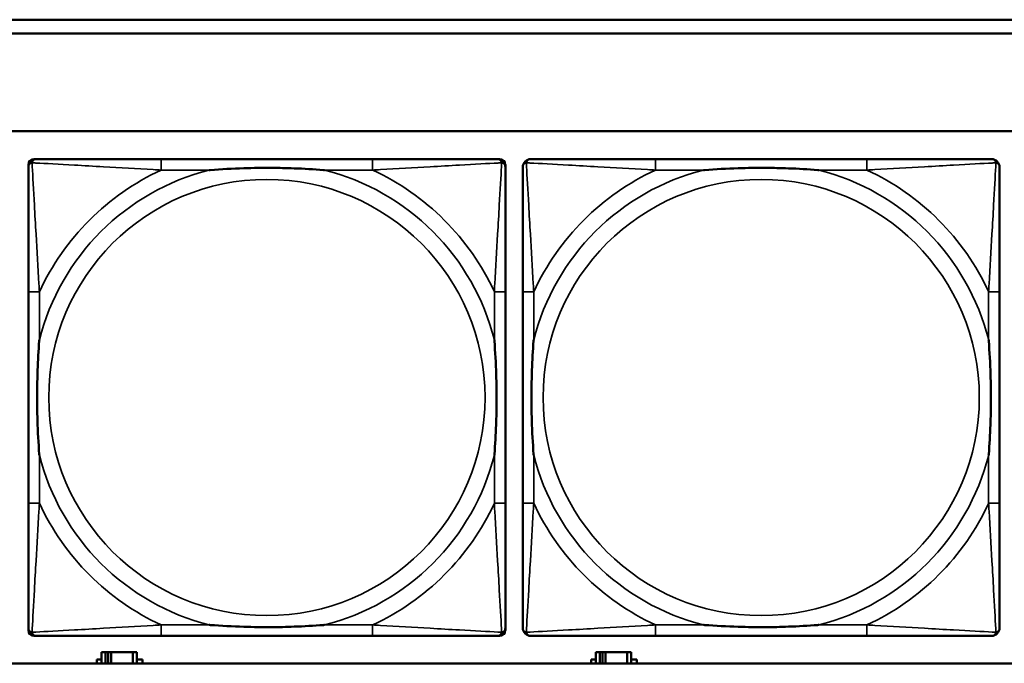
# Model space of a CAD drawing. Header units: inches. Extents: x 1.9 to 64.4, y 1.6 to 69.2.
# Tile 77 of 256: x 23.9 to 25.3, y 55.2 to 56.1. Entities that reach past the tile are written whole.
import ezdxf

# ---------------------------------------------------------------- set-up
doc = ezdxf.new("R2010")
doc.units = ezdxf.units.IN
doc.header["$MEASUREMENT"] = 0
doc.layers.add('Visible (ANSI)', color=7, linetype='Continuous', lineweight=50)
doc.layers.add('Visible Narrow (ANSI)', color=7, linetype='Continuous', lineweight=35)

msp = doc.modelspace()

# ---------------------------------------------------------------- linework, layer by layer
at = {"layer": 'Visible (ANSI)'}
for p, q in [((22.395, 56.0963), (33.41, 56.0963)), ((33.41, 56.0763), (22.395, 56.0763)), ((22.395, 55.9363), (45.17, 55.9363)), ((23.8745, 55.896), (23.8785, 55.896)), ((24.3611, 55.896), (24.0572, 55.896)), ((24.5399, 55.896), (24.5438, 55.896)), ((25.0711, 55.896), (24.7672, 55.896)), ((23.8666, 55.2189), (23.8666, 55.8881)), ((24.5517, 55.8881), (24.5517, 55.8842)), ((23.8666, 55.7055), (23.8666, 55.4015)), ((24.5517, 55.4015), (24.5517, 55.7055)), ((24.5766, 55.7055), (24.5766, 55.4015)), ((25.2617, 55.4015), (25.2617, 55.7055)), ((24.5517, 55.2228), (24.5517, 55.2189)), ((24.5438, 55.211), (23.8745, 55.211)), ((24.0572, 55.211), (24.3611, 55.211)), ((24.7672, 55.211), (25.0711, 55.211)), ((23.9774, 55.1876), (23.9716, 55.1876)), ((23.9716, 55.1876), (23.9716, 55.1716)), ((23.9774, 55.1876), (23.9814, 55.1876)), ((23.9774, 55.1716), (23.9774, 55.1876)), ((23.9814, 55.1716), (23.9814, 55.1876)), ((23.9814, 55.1876), (23.9855, 55.1876)), ((23.9855, 55.1876), (23.9855, 55.1716)), ((23.9855, 55.1876), (24.0167, 55.1876)), ((24.0167, 55.1876), (24.0167, 55.1716)), ((24.0226, 55.1876), (24.0167, 55.1876)), ((24.0226, 55.1716), (24.0226, 55.1876)), ((24.6874, 55.1876), (24.6816, 55.1876)), ((24.6816, 55.1876), (24.6816, 55.1716)), ((24.6874, 55.1876), (24.6914, 55.1876)), ((24.6874, 55.1716), (24.6874, 55.1876)), ((24.6914, 55.1716), (24.6914, 55.1876)), ((24.6914, 55.1876), (24.6955, 55.1876)), ((24.6955, 55.1876), (24.6955, 55.1716)), ((24.6955, 55.1876), (24.7267, 55.1876)), ((24.7267, 55.1876), (24.7267, 55.1716)), ((24.7326, 55.1876), (24.7267, 55.1876)), ((24.7326, 55.1716), (24.7326, 55.1876)), ((45.17, 55.1716), (22.395, 55.1716)), ((23.9651, 55.1716), (23.9651, 55.1771)), ((23.9651, 55.1771), (23.9716, 55.1771)), ((24.0226, 55.1771), (24.0307, 55.1771)), ((24.0307, 55.1771), (24.0307, 55.1716)), ((24.6751, 55.1716), (24.6751, 55.1771)), ((24.6751, 55.1771), (24.6816, 55.1771)), ((24.7326, 55.1771), (24.7407, 55.1771)), ((24.7407, 55.1771), (24.7407, 55.1716))]:
    msp.add_line(p, q, dxfattribs=at)
for centre, radius, start, end in [((23.8745, 55.8881), 0.00787, 90, 180), ((23.8785, 55.8842), 0.0118, 90, 180), ((24.5399, 55.8842), 0.0118, 0, 90), ((24.5438, 55.8881), 0.00787, 0, 90), ((24.5885, 55.8842), 0.0118, 90, 180), ((25.2499, 55.8842), 0.0118, 0, 90), ((23.8785, 55.2228), 0.0118, 180, 270), ((23.8745, 55.2189), 0.00787, 180, 270), ((24.5399, 55.2228), 0.0118, 270, 360), ((24.5438, 55.2189), 0.00787, 270, 0), ((24.5885, 55.2228), 0.0118, 180, 270), ((25.2499, 55.2228), 0.0118, 270, 360)]:
    msp.add_arc(centre, radius, start, end, dxfattribs=at)
for points, knots in [([(24.0572, 55.896), (24.0536, 55.896), (24.05, 55.896), (24.0464, 55.896), (24.0132, 55.896), (23.9795, 55.896), (23.9487, 55.896), (23.9217, 55.896), (23.8962, 55.896), (23.8827, 55.896), (23.8811, 55.896), (23.8797, 55.896), (23.8785, 55.896)], [0, 0, 0, 0, 0.0272471, 0.0272471, 0.0272471, 0.2790553, 0.2790553, 0.2790553, 0.4988354, 0.4988354, 0.4988354, 0.5252205, 0.5252205, 0.5252205, 0.5252205]), ([(24.5399, 55.896), (24.525, 55.896), (24.4834, 55.896), (24.4427, 55.896), (24.4162, 55.896), (24.3883, 55.896), (24.3611, 55.896)], [-0.5252205, -0.5252205, -0.5252205, -0.5252205, -0.20743, -0.20743, -0.20743, 0, 0, 0, 0]), ([(24.7672, 55.896), (24.7636, 55.896), (24.76, 55.896), (24.7564, 55.896), (24.7232, 55.896), (24.6895, 55.896), (24.6587, 55.896), (24.6317, 55.896), (24.6062, 55.896), (24.5927, 55.896), (24.5911, 55.896), (24.5897, 55.896), (24.5885, 55.896)], [0, 0, 0, 0, 0.0272471, 0.0272471, 0.0272471, 0.2790553, 0.2790553, 0.2790553, 0.4988354, 0.4988354, 0.4988354, 0.5252205, 0.5252205, 0.5252205, 0.5252205]), ([(25.2499, 55.896), (25.235, 55.896), (25.1934, 55.896), (25.1527, 55.896), (25.1262, 55.896), (25.0983, 55.896), (25.0711, 55.896)], [-0.5252205, -0.5252205, -0.5252205, -0.5252205, -0.20743, -0.20743, -0.20743, 0, 0, 0, 0]), ([(23.8666, 55.8842), (23.8666, 55.8693), (23.8666, 55.8277), (23.8666, 55.7871), (23.8666, 55.7605), (23.8666, 55.7327), (23.8666, 55.7055)], [-0.5252205, -0.5252205, -0.5252205, -0.5252205, -0.20743, -0.20743, -0.20743, 0, 0, 0, 0]), ([(24.1264, 55.8803), (24.1268, 55.8803), (24.1273, 55.8803), (24.1438, 55.8816), (24.1598, 55.8824), (24.1828, 55.8831), (24.1895, 55.8833), (24.1987, 55.8834), (24.2011, 55.8834), (24.2052, 55.8834), (24.2068, 55.8834), (24.21, 55.8834), (24.2115, 55.8834), (24.2151, 55.8834), (24.2171, 55.8834), (24.2233, 55.8834), (24.2274, 55.8833), (24.2371, 55.8831), (24.2427, 55.8829), (24.2625, 55.8822), (24.2766, 55.8814), (24.291, 55.8803), (24.2915, 55.8803), (24.2919, 55.8803)], [-0.416114, -0.416114, -0.416114, -0.416114, -0.4127691, -0.4127691, -0.2896446, -0.2896446, -0.2388934, -0.2388934, -0.2201881, -0.2201881, -0.2080204, -0.2080204, -0.196499, -0.196499, -0.1809939, -0.1809939, -0.149741, -0.149741, -0.1073162, -0.1073162, 0, 0, 0.0033356, 0.0033356, 0.0033356, 0.0033356]), ([(24.5517, 55.7055), (24.5517, 55.709), (24.5517, 55.7126), (24.5517, 55.7162), (24.5517, 55.7494), (24.5517, 55.7831), (24.5517, 55.814), (24.5517, 55.8409), (24.5517, 55.8665), (24.5517, 55.8799), (24.5517, 55.8815), (24.5517, 55.883), (24.5517, 55.8842)], [0, 0, 0, 0, 0.0272471, 0.0272471, 0.0272471, 0.2790553, 0.2790553, 0.2790553, 0.4988354, 0.4988354, 0.4988354, 0.5252205, 0.5252205, 0.5252205, 0.5252205]), ([(24.5766, 55.8842), (24.5766, 55.8693), (24.5766, 55.8277), (24.5766, 55.7871), (24.5766, 55.7605), (24.5766, 55.7327), (24.5766, 55.7055)], [-0.5252205, -0.5252205, -0.5252205, -0.5252205, -0.20743, -0.20743, -0.20743, 0, 0, 0, 0]), ([(24.8364, 55.8803), (24.8368, 55.8803), (24.8373, 55.8803), (24.8538, 55.8816), (24.8698, 55.8824), (24.8928, 55.8831), (24.8995, 55.8833), (24.9087, 55.8834), (24.9111, 55.8834), (24.9152, 55.8834), (24.9168, 55.8834), (24.92, 55.8834), (24.9215, 55.8834), (24.9251, 55.8834), (24.9271, 55.8834), (24.9333, 55.8834), (24.9374, 55.8833), (24.9471, 55.8831), (24.9527, 55.8829), (24.9725, 55.8822), (24.9866, 55.8814), (25.001, 55.8803), (25.0015, 55.8803), (25.0019, 55.8803)], [-0.416114, -0.416114, -0.416114, -0.416114, -0.4127691, -0.4127691, -0.2896446, -0.2896446, -0.2388934, -0.2388934, -0.2201881, -0.2201881, -0.2080204, -0.2080204, -0.196499, -0.196499, -0.1809939, -0.1809939, -0.149741, -0.149741, -0.1073162, -0.1073162, 0, 0, 0.0033356, 0.0033356, 0.0033356, 0.0033356]), ([(25.2617, 55.7055), (25.2617, 55.709), (25.2617, 55.7126), (25.2617, 55.7162), (25.2617, 55.7494), (25.2617, 55.7831), (25.2617, 55.814), (25.2617, 55.8409), (25.2617, 55.8665), (25.2617, 55.8799), (25.2617, 55.8815), (25.2617, 55.883), (25.2617, 55.8842)], [0, 0, 0, 0, 0.0272471, 0.0272471, 0.0272471, 0.2790553, 0.2790553, 0.2790553, 0.4988354, 0.4988354, 0.4988354, 0.5252205, 0.5252205, 0.5252205, 0.5252205]), ([(23.8824, 55.4708), (23.8824, 55.4712), (23.8823, 55.4716), (23.8811, 55.4881), (23.8802, 55.5042), (23.8795, 55.5271), (23.8794, 55.5338), (23.8793, 55.543), (23.8792, 55.5455), (23.8792, 55.5496), (23.8792, 55.5512), (23.8792, 55.5543), (23.8792, 55.5558), (23.8792, 55.5594), (23.8792, 55.5615), (23.8793, 55.5676), (23.8794, 55.5718), (23.8796, 55.5815), (23.8797, 55.5871), (23.8804, 55.6069), (23.8812, 55.6209), (23.8823, 55.6354), (23.8824, 55.6358), (23.8824, 55.6362)], [-0.416114, -0.416114, -0.416114, -0.416114, -0.4127691, -0.4127691, -0.2896446, -0.2896446, -0.2388934, -0.2388934, -0.2201881, -0.2201881, -0.2080204, -0.2080204, -0.196499, -0.196499, -0.1809939, -0.1809939, -0.149741, -0.149741, -0.1073162, -0.1073162, 0, 0, 0.0033356, 0.0033356, 0.0033356, 0.0033356]), ([(24.5359, 55.6362), (24.536, 55.6358), (24.536, 55.6354), (24.5372, 55.6189), (24.5381, 55.6028), (24.5388, 55.5799), (24.5389, 55.5732), (24.5391, 55.564), (24.5391, 55.5615), (24.5391, 55.5574), (24.5391, 55.5558), (24.5391, 55.5527), (24.5391, 55.5512), (24.5391, 55.5476), (24.5391, 55.5456), (24.539, 55.5394), (24.539, 55.5352), (24.5388, 55.5255), (24.5386, 55.5199), (24.5379, 55.5002), (24.5371, 55.4861), (24.536, 55.4716), (24.536, 55.4712), (24.5359, 55.4708)], [-0.416114, -0.416114, -0.416114, -0.416114, -0.4127691, -0.4127691, -0.2896446, -0.2896446, -0.2388934, -0.2388934, -0.2201881, -0.2201881, -0.2080204, -0.2080204, -0.196499, -0.196499, -0.1809939, -0.1809939, -0.149741, -0.149741, -0.1073162, -0.1073162, 0, 0, 0.0033356, 0.0033356, 0.0033356, 0.0033356]), ([(24.5924, 55.4708), (24.5924, 55.4712), (24.5923, 55.4716), (24.5911, 55.4881), (24.5902, 55.5042), (24.5895, 55.5271), (24.5894, 55.5338), (24.5893, 55.543), (24.5892, 55.5455), (24.5892, 55.5496), (24.5892, 55.5512), (24.5892, 55.5543), (24.5892, 55.5558), (24.5892, 55.5594), (24.5892, 55.5615), (24.5893, 55.5676), (24.5894, 55.5718), (24.5896, 55.5815), (24.5897, 55.5871), (24.5904, 55.6069), (24.5912, 55.6209), (24.5923, 55.6354), (24.5924, 55.6358), (24.5924, 55.6362)], [-0.416114, -0.416114, -0.416114, -0.416114, -0.4127691, -0.4127691, -0.2896446, -0.2896446, -0.2388934, -0.2388934, -0.2201881, -0.2201881, -0.2080204, -0.2080204, -0.196499, -0.196499, -0.1809939, -0.1809939, -0.149741, -0.149741, -0.1073162, -0.1073162, 0, 0, 0.0033356, 0.0033356, 0.0033356, 0.0033356]), ([(25.2459, 55.6362), (25.246, 55.6358), (25.246, 55.6354), (25.2472, 55.6189), (25.2481, 55.6028), (25.2488, 55.5799), (25.2489, 55.5732), (25.2491, 55.564), (25.2491, 55.5615), (25.2491, 55.5574), (25.2491, 55.5558), (25.2491, 55.5527), (25.2491, 55.5512), (25.2491, 55.5476), (25.2491, 55.5456), (25.249, 55.5394), (25.249, 55.5352), (25.2488, 55.5255), (25.2486, 55.5199), (25.2479, 55.5002), (25.2471, 55.4861), (25.246, 55.4716), (25.246, 55.4712), (25.2459, 55.4708)], [-0.416114, -0.416114, -0.416114, -0.416114, -0.4127691, -0.4127691, -0.2896446, -0.2896446, -0.2388934, -0.2388934, -0.2201881, -0.2201881, -0.2080204, -0.2080204, -0.196499, -0.196499, -0.1809939, -0.1809939, -0.149741, -0.149741, -0.1073162, -0.1073162, 0, 0, 0.0033356, 0.0033356, 0.0033356, 0.0033356]), ([(23.8666, 55.4015), (23.8666, 55.3743), (23.8666, 55.3465), (23.8666, 55.3199), (23.8666, 55.2793), (23.8666, 55.2377), (23.8666, 55.2228)], [3.9382945, 3.9382945, 3.9382945, 3.9382945, 4.1457245, 4.1457245, 4.1457245, 4.463515, 4.463515, 4.463515, 4.463515]), ([(24.5517, 55.2228), (24.5517, 55.2377), (24.5517, 55.2793), (24.5517, 55.3199), (24.5517, 55.3465), (24.5517, 55.3743), (24.5517, 55.4015)], [-0.5252205, -0.5252205, -0.5252205, -0.5252205, -0.20743, -0.20743, -0.20743, 0, 0, 0, 0]), ([(24.5766, 55.4015), (24.5766, 55.3743), (24.5766, 55.3465), (24.5766, 55.3199), (24.5766, 55.2793), (24.5766, 55.2377), (24.5766, 55.2228)], [3.9382945, 3.9382945, 3.9382945, 3.9382945, 4.1457245, 4.1457245, 4.1457245, 4.463515, 4.463515, 4.463515, 4.463515]), ([(25.2617, 55.2228), (25.2617, 55.2377), (25.2617, 55.2793), (25.2617, 55.3199), (25.2617, 55.3465), (25.2617, 55.3743), (25.2617, 55.4015)], [-0.5252205, -0.5252205, -0.5252205, -0.5252205, -0.20743, -0.20743, -0.20743, 0, 0, 0, 0]), ([(24.2919, 55.2267), (24.2915, 55.2267), (24.291, 55.2267), (24.2766, 55.2256), (24.2625, 55.2248), (24.2427, 55.2241), (24.2371, 55.2239), (24.2274, 55.2237), (24.2233, 55.2236), (24.2171, 55.2236), (24.2151, 55.2236), (24.2115, 55.2236), (24.21, 55.2236), (24.2068, 55.2236), (24.2052, 55.2236), (24.2011, 55.2236), (24.1987, 55.2236), (24.1895, 55.2237), (24.1828, 55.2239), (24.1598, 55.2246), (24.1438, 55.2254), (24.1273, 55.2267), (24.1268, 55.2267), (24.1264, 55.2267)], [-0.4149464, -0.4149464, -0.4149464, -0.4149464, -0.41162, -0.41162, -0.3046026, -0.3046026, -0.2622958, -0.2622958, -0.23113, -0.23113, -0.215668, -0.215668, -0.2041787, -0.2041787, -0.1920448, -0.1920448, -0.1733916, -0.1733916, -0.1227817, -0.1227817, 0, 0, 0.0033356, 0.0033356, 0.0033356, 0.0033356]), ([(25.0019, 55.2267), (25.0015, 55.2267), (25.001, 55.2267), (24.9866, 55.2256), (24.9725, 55.2248), (24.9527, 55.2241), (24.9471, 55.2239), (24.9374, 55.2237), (24.9333, 55.2236), (24.9271, 55.2236), (24.9251, 55.2236), (24.9215, 55.2236), (24.92, 55.2236), (24.9168, 55.2236), (24.9152, 55.2236), (24.9111, 55.2236), (24.9087, 55.2236), (24.8995, 55.2237), (24.8928, 55.2239), (24.8698, 55.2246), (24.8538, 55.2254), (24.8373, 55.2267), (24.8368, 55.2267), (24.8364, 55.2267)], [-0.4149464, -0.4149464, -0.4149464, -0.4149464, -0.41162, -0.41162, -0.3046026, -0.3046026, -0.2622958, -0.2622958, -0.23113, -0.23113, -0.215668, -0.215668, -0.2041787, -0.2041787, -0.1920448, -0.1920448, -0.1733916, -0.1733916, -0.1227817, -0.1227817, 0, 0, 0.0033356, 0.0033356, 0.0033356, 0.0033356]), ([(23.8785, 55.211), (23.8933, 55.211), (23.9349, 55.211), (23.9756, 55.211), (24.0021, 55.211), (24.03, 55.211), (24.0572, 55.211)], [-0.5252205, -0.5252205, -0.5252205, -0.5252205, -0.20743, -0.20743, -0.20743, 0, 0, 0, 0]), ([(24.3611, 55.211), (24.3883, 55.211), (24.4162, 55.211), (24.4427, 55.211), (24.4834, 55.211), (24.525, 55.211), (24.5399, 55.211)], [3.9382945, 3.9382945, 3.9382945, 3.9382945, 4.1457245, 4.1457245, 4.1457245, 4.463515, 4.463515, 4.463515, 4.463515]), ([(24.5885, 55.211), (24.6033, 55.211), (24.6449, 55.211), (24.6856, 55.211), (24.7121, 55.211), (24.74, 55.211), (24.7672, 55.211)], [-0.5252205, -0.5252205, -0.5252205, -0.5252205, -0.20743, -0.20743, -0.20743, 0, 0, 0, 0]), ([(25.0711, 55.211), (25.0983, 55.211), (25.1262, 55.211), (25.1527, 55.211), (25.1934, 55.211), (25.235, 55.211), (25.2499, 55.211)], [3.9382945, 3.9382945, 3.9382945, 3.9382945, 4.1457245, 4.1457245, 4.1457245, 4.463515, 4.463515, 4.463515, 4.463515])]:
    msp.add_open_spline(points, degree=3, knots=knots, dxfattribs=at)
at = {"layer": 'Visible Narrow (ANSI)'}
for p, q in [((24.0572, 55.896), (24.0572, 55.8803)), ((24.3611, 55.896), (24.3611, 55.8803)), ((24.7672, 55.896), (24.7672, 55.8803)), ((25.0711, 55.896), (25.0711, 55.8803)), ((24.0572, 55.8803), (24.1264, 55.8803)), ((24.2919, 55.8803), (24.3611, 55.8803)), ((24.7672, 55.8803), (24.8364, 55.8803)), ((25.0019, 55.8803), (25.0711, 55.8803)), ((23.8824, 55.7055), (23.8666, 55.7055)), ((23.8824, 55.6362), (23.8824, 55.7055)), ((24.5517, 55.7055), (24.5359, 55.7055)), ((24.5359, 55.7055), (24.5359, 55.6362)), ((24.5924, 55.7055), (24.5766, 55.7055)), ((24.5924, 55.6362), (24.5924, 55.7055)), ((25.2617, 55.7055), (25.2459, 55.7055)), ((25.2459, 55.7055), (25.2459, 55.6362)), ((23.8824, 55.4015), (23.8824, 55.4708)), ((24.5359, 55.4708), (24.5359, 55.4015)), ((24.5924, 55.4015), (24.5924, 55.4708)), ((25.2459, 55.4708), (25.2459, 55.4015)), ((23.8824, 55.4015), (23.8666, 55.4015)), ((24.5517, 55.4015), (24.5359, 55.4015)), ((24.5924, 55.4015), (24.5766, 55.4015)), ((25.2617, 55.4015), (25.2459, 55.4015)), ((24.0572, 55.2267), (24.0572, 55.211)), ((24.1264, 55.2267), (24.0572, 55.2267)), ((24.3611, 55.2267), (24.2919, 55.2267)), ((24.3611, 55.2267), (24.3611, 55.211)), ((24.7672, 55.2267), (24.7672, 55.211)), ((24.8364, 55.2267), (24.7672, 55.2267)), ((25.0711, 55.2267), (25.0019, 55.2267)), ((25.0711, 55.2267), (25.0711, 55.211))]:
    msp.add_line(p, q, dxfattribs=at)
for centre in [(24.2092, 55.5535), (24.9192, 55.5535)]:
    msp.add_circle(centre, 0.3133, dxfattribs=at)
for centre, radius, start, end in [((24.2092, 55.5535), 0.3371, 104.2103, 165.7897), ((24.2092, 55.5535), 0.3604, 114.9407, 155.0593), ((24.2092, 55.5535), 0.3371, 14.2103, 75.7897), ((24.2092, 55.5535), 0.3604, 24.9407, 65.0593), ((24.9192, 55.5535), 0.3371, 104.2103, 165.7897), ((24.9192, 55.5535), 0.3604, 114.9407, 155.0593), ((24.9192, 55.5535), 0.3371, 14.2103, 75.7897), ((24.9192, 55.5535), 0.3604, 24.9407, 65.0593), ((24.2092, 55.5535), 0.3371, 194.2103, 255.7897), ((24.2092, 55.5535), 0.3371, 284.2103, 345.7897), ((24.9192, 55.5535), 0.3371, 194.2103, 255.7897), ((24.9192, 55.5535), 0.3371, 284.2103, 345.7897), ((24.2092, 55.5535), 0.3604, 204.9407, 245.0593), ((24.2092, 55.5535), 0.3604, 294.9407, 335.0593), ((24.9192, 55.5535), 0.3604, 204.9407, 245.0593), ((24.9192, 55.5535), 0.3604, 294.9407, 335.0593)]:
    msp.add_arc(centre, radius, start, end, dxfattribs=at)
for points, knots in [([(23.8719, 55.8907), (23.8721, 55.8913), (23.8723, 55.8919), (23.8729, 55.8929), (23.8732, 55.8934), (23.8738, 55.8941), (23.874, 55.8944), (23.8745, 55.8947), (23.8746, 55.8948), (23.875, 55.8951), (23.8752, 55.8952), (23.8759, 55.8955), (23.8763, 55.8957), (23.8773, 55.8959), (23.8778, 55.896), (23.8785, 55.896)], [-0.00012419, -0.00012419, -0.00012419, -0.00012419, 0.00449537, 0.00449537, 0.00977487, 0.00977487, 0.01307456, 0.01307456, 0.0147244, 0.0147244, 0.01736415, 0.01736415, 0.02158775, 0.02158775, 0.02627331, 0.02627331, 0.02627331, 0.02627331]), ([(24.5399, 55.896), (24.5405, 55.896), (24.541, 55.8959), (24.542, 55.8957), (24.5425, 55.8955), (24.5431, 55.8952), (24.5434, 55.8951), (24.5437, 55.8948), (24.5439, 55.8947), (24.5443, 55.8944), (24.5445, 55.8941), (24.5451, 55.8934), (24.5455, 55.8929), (24.546, 55.8919), (24.5462, 55.8913), (24.5464, 55.8907)], [-0.02627331, -0.02627331, -0.02627331, -0.02627331, -0.02158775, -0.02158775, -0.01736415, -0.01736415, -0.0147244, -0.0147244, -0.01307456, -0.01307456, -0.00977487, -0.00977487, -0.00449537, -0.00449537, 0.00012419, 0.00012419, 0.00012419, 0.00012419]), ([(24.5819, 55.8907), (24.5821, 55.8913), (24.5823, 55.8919), (24.5829, 55.8929), (24.5832, 55.8934), (24.5838, 55.8941), (24.584, 55.8944), (24.5845, 55.8947), (24.5846, 55.8948), (24.585, 55.8951), (24.5852, 55.8952), (24.5859, 55.8955), (24.5863, 55.8957), (24.5873, 55.8959), (24.5878, 55.896), (24.5885, 55.896)], [-0.00012419, -0.00012419, -0.00012419, -0.00012419, 0.00449537, 0.00449537, 0.00977487, 0.00977487, 0.01307456, 0.01307456, 0.0147244, 0.0147244, 0.01736415, 0.01736415, 0.02158775, 0.02158775, 0.02627331, 0.02627331, 0.02627331, 0.02627331]), ([(25.2499, 55.896), (25.2505, 55.896), (25.251, 55.8959), (25.252, 55.8957), (25.2525, 55.8955), (25.2531, 55.8952), (25.2534, 55.8951), (25.2537, 55.8948), (25.2539, 55.8947), (25.2543, 55.8944), (25.2545, 55.8941), (25.2551, 55.8934), (25.2555, 55.8929), (25.256, 55.8919), (25.2562, 55.8913), (25.2564, 55.8907)], [-0.02627331, -0.02627331, -0.02627331, -0.02627331, -0.02158775, -0.02158775, -0.01736415, -0.01736415, -0.0147244, -0.0147244, -0.01307456, -0.01307456, -0.00977487, -0.00977487, -0.00449537, -0.00449537, 0.00012419, 0.00012419, 0.00012419, 0.00012419]), ([(23.8666, 55.8842), (23.8666, 55.8848), (23.8667, 55.8854), (23.867, 55.8864), (23.8671, 55.8868), (23.8675, 55.8875), (23.8676, 55.8877), (23.8679, 55.8881), (23.868, 55.8882), (23.8683, 55.8886), (23.8685, 55.8889), (23.8693, 55.8895), (23.8698, 55.8898), (23.8708, 55.8903), (23.8713, 55.8906), (23.8719, 55.8907)], [-0.02627331, -0.02627331, -0.02627331, -0.02627331, -0.02158775, -0.02158775, -0.01736415, -0.01736415, -0.0147244, -0.0147244, -0.01307456, -0.01307456, -0.00977487, -0.00977487, -0.00449537, -0.00449537, 0.00012419, 0.00012419, 0.00012419, 0.00012419]), ([(23.8824, 55.7055), (23.8822, 55.7092), (23.882, 55.713), (23.8805, 55.7403), (23.879, 55.7645), (23.8768, 55.8024), (23.876, 55.8164), (23.874, 55.8516), (23.8729, 55.8718), (23.8721, 55.8872), (23.872, 55.889), (23.8719, 55.8907)], [0, 0, 0, 0, 0.0278591, 0.0278591, 0.201273, 0.201273, 0.3066357, 0.3066357, 0.475216, 0.475216, 0.5007189, 0.5007189, 0.5007189, 0.5007189]), ([(23.8719, 55.8907), (23.8736, 55.8906), (23.8755, 55.8905), (23.8909, 55.8897), (23.911, 55.8887), (23.9462, 55.8867), (23.9603, 55.8858), (23.9981, 55.8836), (24.0223, 55.8822), (24.0497, 55.8807), (24.0534, 55.8805), (24.0572, 55.8803)], [-0.5007189, -0.5007189, -0.5007189, -0.5007189, -0.475216, -0.475216, -0.3066357, -0.3066357, -0.201273, -0.201273, -0.0278591, -0.0278591, 0, 0, 0, 0]), ([(24.3611, 55.8803), (24.3649, 55.8805), (24.3686, 55.8807), (24.396, 55.8822), (24.4202, 55.8836), (24.458, 55.8858), (24.4721, 55.8867), (24.5073, 55.8887), (24.5274, 55.8897), (24.5429, 55.8905), (24.5447, 55.8906), (24.5464, 55.8907)], [0, 0, 0, 0, 0.0278591, 0.0278591, 0.201273, 0.201273, 0.3066357, 0.3066357, 0.475216, 0.475216, 0.5007189, 0.5007189, 0.5007189, 0.5007189]), ([(24.5464, 55.8907), (24.5463, 55.889), (24.5462, 55.8872), (24.5454, 55.8718), (24.5443, 55.8516), (24.5423, 55.8164), (24.5415, 55.8024), (24.5393, 55.7645), (24.5379, 55.7403), (24.5363, 55.713), (24.5361, 55.7092), (24.5359, 55.7055)], [-0.5007189, -0.5007189, -0.5007189, -0.5007189, -0.475216, -0.475216, -0.3066357, -0.3066357, -0.201273, -0.201273, -0.0278591, -0.0278591, 0, 0, 0, 0]), ([(24.5464, 55.8907), (24.547, 55.8906), (24.5475, 55.8903), (24.5486, 55.8898), (24.5491, 55.8895), (24.5498, 55.8889), (24.55, 55.8886), (24.5504, 55.8882), (24.5505, 55.8881), (24.5507, 55.8877), (24.5509, 55.8875), (24.5512, 55.8868), (24.5514, 55.8864), (24.5516, 55.8854), (24.5517, 55.8848), (24.5517, 55.8842)], [-0.00012419, -0.00012419, -0.00012419, -0.00012419, 0.00449537, 0.00449537, 0.00977487, 0.00977487, 0.01307456, 0.01307456, 0.0147244, 0.0147244, 0.01736415, 0.01736415, 0.02158775, 0.02158775, 0.02627331, 0.02627331, 0.02627331, 0.02627331]), ([(24.5766, 55.8842), (24.5766, 55.8848), (24.5767, 55.8854), (24.577, 55.8864), (24.5771, 55.8868), (24.5775, 55.8875), (24.5776, 55.8877), (24.5779, 55.8881), (24.578, 55.8882), (24.5783, 55.8886), (24.5785, 55.8889), (24.5793, 55.8895), (24.5798, 55.8898), (24.5808, 55.8903), (24.5813, 55.8906), (24.5819, 55.8907)], [-0.02627331, -0.02627331, -0.02627331, -0.02627331, -0.02158775, -0.02158775, -0.01736415, -0.01736415, -0.0147244, -0.0147244, -0.01307456, -0.01307456, -0.00977487, -0.00977487, -0.00449537, -0.00449537, 0.00012419, 0.00012419, 0.00012419, 0.00012419]), ([(24.5924, 55.7055), (24.5922, 55.7092), (24.592, 55.713), (24.5905, 55.7403), (24.589, 55.7645), (24.5868, 55.8024), (24.586, 55.8164), (24.584, 55.8516), (24.5829, 55.8718), (24.5821, 55.8872), (24.582, 55.889), (24.5819, 55.8907)], [0, 0, 0, 0, 0.0278591, 0.0278591, 0.201273, 0.201273, 0.3066357, 0.3066357, 0.475216, 0.475216, 0.5007189, 0.5007189, 0.5007189, 0.5007189]), ([(24.5819, 55.8907), (24.5836, 55.8906), (24.5855, 55.8905), (24.6009, 55.8897), (24.621, 55.8887), (24.6562, 55.8867), (24.6703, 55.8858), (24.7081, 55.8836), (24.7323, 55.8822), (24.7597, 55.8807), (24.7634, 55.8805), (24.7672, 55.8803)], [-0.5007189, -0.5007189, -0.5007189, -0.5007189, -0.475216, -0.475216, -0.3066357, -0.3066357, -0.201273, -0.201273, -0.0278591, -0.0278591, 0, 0, 0, 0]), ([(25.0711, 55.8803), (25.0749, 55.8805), (25.0786, 55.8807), (25.106, 55.8822), (25.1302, 55.8836), (25.168, 55.8858), (25.1821, 55.8867), (25.2173, 55.8887), (25.2374, 55.8897), (25.2529, 55.8905), (25.2547, 55.8906), (25.2564, 55.8907)], [0, 0, 0, 0, 0.0278591, 0.0278591, 0.201273, 0.201273, 0.3066357, 0.3066357, 0.475216, 0.475216, 0.5007189, 0.5007189, 0.5007189, 0.5007189]), ([(25.2564, 55.8907), (25.2563, 55.889), (25.2562, 55.8872), (25.2554, 55.8718), (25.2543, 55.8516), (25.2523, 55.8164), (25.2515, 55.8024), (25.2493, 55.7645), (25.2479, 55.7403), (25.2463, 55.713), (25.2461, 55.7092), (25.2459, 55.7055)], [-0.5007189, -0.5007189, -0.5007189, -0.5007189, -0.475216, -0.475216, -0.3066357, -0.3066357, -0.201273, -0.201273, -0.0278591, -0.0278591, 0, 0, 0, 0]), ([(25.2564, 55.8907), (25.257, 55.8906), (25.2575, 55.8903), (25.2586, 55.8898), (25.2591, 55.8895), (25.2598, 55.8889), (25.26, 55.8886), (25.2604, 55.8882), (25.2605, 55.8881), (25.2607, 55.8877), (25.2609, 55.8875), (25.2612, 55.8868), (25.2614, 55.8864), (25.2616, 55.8854), (25.2617, 55.8848), (25.2617, 55.8842)], [-0.00012419, -0.00012419, -0.00012419, -0.00012419, 0.00449537, 0.00449537, 0.00977487, 0.00977487, 0.01307456, 0.01307456, 0.0147244, 0.0147244, 0.01736415, 0.01736415, 0.02158775, 0.02158775, 0.02627331, 0.02627331, 0.02627331, 0.02627331]), ([(23.8719, 55.2163), (23.872, 55.218), (23.8721, 55.2198), (23.8729, 55.2352), (23.874, 55.2554), (23.876, 55.2906), (23.8768, 55.3046), (23.879, 55.3425), (23.8805, 55.3667), (23.882, 55.394), (23.8822, 55.3978), (23.8824, 55.4015)], [-4.4390134, -4.4390134, -4.4390134, -4.4390134, -4.4135105, -4.4135105, -4.2449302, -4.2449302, -4.1395675, -4.1395675, -3.9661536, -3.9661536, -3.9382945, -3.9382945, -3.9382945, -3.9382945]), ([(24.5359, 55.4015), (24.5361, 55.3978), (24.5363, 55.394), (24.5379, 55.3667), (24.5393, 55.3425), (24.5415, 55.3046), (24.5423, 55.2906), (24.5443, 55.2554), (24.5454, 55.2352), (24.5462, 55.2198), (24.5463, 55.218), (24.5464, 55.2163)], [0, 0, 0, 0, 0.0278591, 0.0278591, 0.201273, 0.201273, 0.3066357, 0.3066357, 0.475216, 0.475216, 0.5007189, 0.5007189, 0.5007189, 0.5007189]), ([(24.5819, 55.2163), (24.582, 55.218), (24.5821, 55.2198), (24.5829, 55.2352), (24.584, 55.2554), (24.586, 55.2906), (24.5868, 55.3046), (24.589, 55.3425), (24.5905, 55.3667), (24.592, 55.394), (24.5922, 55.3978), (24.5924, 55.4015)], [-4.4390134, -4.4390134, -4.4390134, -4.4390134, -4.4135105, -4.4135105, -4.2449302, -4.2449302, -4.1395675, -4.1395675, -3.9661536, -3.9661536, -3.9382945, -3.9382945, -3.9382945, -3.9382945]), ([(25.2459, 55.4015), (25.2461, 55.3978), (25.2463, 55.394), (25.2479, 55.3667), (25.2493, 55.3425), (25.2515, 55.3046), (25.2523, 55.2906), (25.2543, 55.2554), (25.2554, 55.2352), (25.2562, 55.2198), (25.2563, 55.218), (25.2564, 55.2163)], [0, 0, 0, 0, 0.0278591, 0.0278591, 0.201273, 0.201273, 0.3066357, 0.3066357, 0.475216, 0.475216, 0.5007189, 0.5007189, 0.5007189, 0.5007189]), ([(24.0572, 55.2267), (24.0534, 55.2265), (24.0497, 55.2263), (24.0223, 55.2248), (23.9981, 55.2234), (23.9603, 55.2212), (23.9462, 55.2203), (23.911, 55.2184), (23.8909, 55.2173), (23.8755, 55.2165), (23.8736, 55.2164), (23.8719, 55.2163)], [0, 0, 0, 0, 0.0278591, 0.0278591, 0.201273, 0.201273, 0.3066357, 0.3066357, 0.475216, 0.475216, 0.5007189, 0.5007189, 0.5007189, 0.5007189]), ([(24.5464, 55.2163), (24.5447, 55.2164), (24.5429, 55.2165), (24.5274, 55.2173), (24.5073, 55.2184), (24.4721, 55.2203), (24.458, 55.2212), (24.4202, 55.2234), (24.396, 55.2248), (24.3686, 55.2263), (24.3649, 55.2265), (24.3611, 55.2267)], [-4.4390134, -4.4390134, -4.4390134, -4.4390134, -4.4135105, -4.4135105, -4.2449302, -4.2449302, -4.1395675, -4.1395675, -3.9661536, -3.9661536, -3.9382945, -3.9382945, -3.9382945, -3.9382945]), ([(24.7672, 55.2267), (24.7634, 55.2265), (24.7597, 55.2263), (24.7323, 55.2248), (24.7081, 55.2234), (24.6703, 55.2212), (24.6562, 55.2203), (24.621, 55.2184), (24.6009, 55.2173), (24.5855, 55.2165), (24.5836, 55.2164), (24.5819, 55.2163)], [0, 0, 0, 0, 0.0278591, 0.0278591, 0.201273, 0.201273, 0.3066357, 0.3066357, 0.475216, 0.475216, 0.5007189, 0.5007189, 0.5007189, 0.5007189]), ([(25.2564, 55.2163), (25.2547, 55.2164), (25.2529, 55.2165), (25.2374, 55.2173), (25.2173, 55.2184), (25.1821, 55.2203), (25.168, 55.2212), (25.1302, 55.2234), (25.106, 55.2248), (25.0786, 55.2263), (25.0749, 55.2265), (25.0711, 55.2267)], [-4.4390134, -4.4390134, -4.4390134, -4.4390134, -4.4135105, -4.4135105, -4.2449302, -4.2449302, -4.1395675, -4.1395675, -3.9661536, -3.9661536, -3.9382945, -3.9382945, -3.9382945, -3.9382945]), ([(23.8719, 55.2163), (23.8713, 55.2164), (23.8708, 55.2167), (23.8698, 55.2172), (23.8693, 55.2175), (23.8685, 55.2181), (23.8683, 55.2184), (23.868, 55.2188), (23.8679, 55.2189), (23.8676, 55.2193), (23.8675, 55.2195), (23.8671, 55.2202), (23.867, 55.2206), (23.8667, 55.2216), (23.8666, 55.2222), (23.8666, 55.2228)], [-0.00012419, -0.00012419, -0.00012419, -0.00012419, 0.00449537, 0.00449537, 0.00977487, 0.00977487, 0.01307456, 0.01307456, 0.0147244, 0.0147244, 0.01736415, 0.01736415, 0.02158775, 0.02158775, 0.02627331, 0.02627331, 0.02627331, 0.02627331]), ([(23.8785, 55.211), (23.8778, 55.211), (23.8773, 55.2111), (23.8763, 55.2113), (23.8759, 55.2115), (23.8752, 55.2118), (23.875, 55.2119), (23.8746, 55.2122), (23.8745, 55.2123), (23.874, 55.2126), (23.8738, 55.2129), (23.8732, 55.2136), (23.8729, 55.2141), (23.8723, 55.2151), (23.8721, 55.2157), (23.8719, 55.2163)], [-0.02627331, -0.02627331, -0.02627331, -0.02627331, -0.02158775, -0.02158775, -0.01736415, -0.01736415, -0.0147244, -0.0147244, -0.01307456, -0.01307456, -0.00977487, -0.00977487, -0.00449537, -0.00449537, 0.00012419, 0.00012419, 0.00012419, 0.00012419]), ([(24.5464, 55.2163), (24.5462, 55.2157), (24.546, 55.2151), (24.5455, 55.2141), (24.5451, 55.2136), (24.5445, 55.2129), (24.5443, 55.2126), (24.5439, 55.2123), (24.5437, 55.2122), (24.5434, 55.2119), (24.5431, 55.2118), (24.5425, 55.2115), (24.542, 55.2113), (24.541, 55.2111), (24.5405, 55.211), (24.5399, 55.211)], [-0.00012419, -0.00012419, -0.00012419, -0.00012419, 0.00449537, 0.00449537, 0.00977487, 0.00977487, 0.01307456, 0.01307456, 0.0147244, 0.0147244, 0.01736415, 0.01736415, 0.02158775, 0.02158775, 0.02627331, 0.02627331, 0.02627331, 0.02627331]), ([(24.5517, 55.2228), (24.5517, 55.2222), (24.5516, 55.2216), (24.5514, 55.2206), (24.5512, 55.2202), (24.5509, 55.2195), (24.5507, 55.2193), (24.5505, 55.2189), (24.5504, 55.2188), (24.55, 55.2184), (24.5498, 55.2181), (24.5491, 55.2175), (24.5486, 55.2172), (24.5475, 55.2167), (24.547, 55.2164), (24.5464, 55.2163)], [-0.02627331, -0.02627331, -0.02627331, -0.02627331, -0.02158775, -0.02158775, -0.01736415, -0.01736415, -0.0147244, -0.0147244, -0.01307456, -0.01307456, -0.00977487, -0.00977487, -0.00449537, -0.00449537, 0.00012419, 0.00012419, 0.00012419, 0.00012419]), ([(24.5819, 55.2163), (24.5813, 55.2164), (24.5808, 55.2167), (24.5798, 55.2172), (24.5793, 55.2175), (24.5785, 55.2181), (24.5783, 55.2184), (24.578, 55.2188), (24.5779, 55.2189), (24.5776, 55.2193), (24.5775, 55.2195), (24.5771, 55.2202), (24.577, 55.2206), (24.5767, 55.2216), (24.5766, 55.2222), (24.5766, 55.2228)], [-0.00012419, -0.00012419, -0.00012419, -0.00012419, 0.00449537, 0.00449537, 0.00977487, 0.00977487, 0.01307456, 0.01307456, 0.0147244, 0.0147244, 0.01736415, 0.01736415, 0.02158775, 0.02158775, 0.02627331, 0.02627331, 0.02627331, 0.02627331]), ([(24.5885, 55.211), (24.5878, 55.211), (24.5873, 55.2111), (24.5863, 55.2113), (24.5859, 55.2115), (24.5852, 55.2118), (24.585, 55.2119), (24.5846, 55.2122), (24.5845, 55.2123), (24.584, 55.2126), (24.5838, 55.2129), (24.5832, 55.2136), (24.5829, 55.2141), (24.5823, 55.2151), (24.5821, 55.2157), (24.5819, 55.2163)], [-0.02627331, -0.02627331, -0.02627331, -0.02627331, -0.02158775, -0.02158775, -0.01736415, -0.01736415, -0.0147244, -0.0147244, -0.01307456, -0.01307456, -0.00977487, -0.00977487, -0.00449537, -0.00449537, 0.00012419, 0.00012419, 0.00012419, 0.00012419]), ([(25.2564, 55.2163), (25.2562, 55.2157), (25.256, 55.2151), (25.2555, 55.2141), (25.2551, 55.2136), (25.2545, 55.2129), (25.2543, 55.2126), (25.2539, 55.2123), (25.2537, 55.2122), (25.2534, 55.2119), (25.2531, 55.2118), (25.2525, 55.2115), (25.252, 55.2113), (25.251, 55.2111), (25.2505, 55.211), (25.2499, 55.211)], [-0.00012419, -0.00012419, -0.00012419, -0.00012419, 0.00449537, 0.00449537, 0.00977487, 0.00977487, 0.01307456, 0.01307456, 0.0147244, 0.0147244, 0.01736415, 0.01736415, 0.02158775, 0.02158775, 0.02627331, 0.02627331, 0.02627331, 0.02627331]), ([(25.2617, 55.2228), (25.2617, 55.2222), (25.2616, 55.2216), (25.2614, 55.2206), (25.2612, 55.2202), (25.2609, 55.2195), (25.2607, 55.2193), (25.2605, 55.2189), (25.2604, 55.2188), (25.26, 55.2184), (25.2598, 55.2181), (25.2591, 55.2175), (25.2586, 55.2172), (25.2575, 55.2167), (25.257, 55.2164), (25.2564, 55.2163)], [-0.02627331, -0.02627331, -0.02627331, -0.02627331, -0.02158775, -0.02158775, -0.01736415, -0.01736415, -0.0147244, -0.0147244, -0.01307456, -0.01307456, -0.00977487, -0.00977487, -0.00449537, -0.00449537, 0.00012419, 0.00012419, 0.00012419, 0.00012419])]:
    msp.add_open_spline(points, degree=3, knots=knots, dxfattribs=at)

doc.saveas('drawing.dxf')
